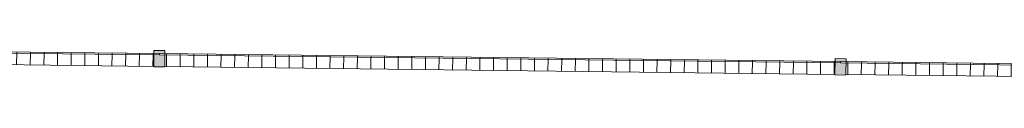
# Model space of a CAD drawing. Header units: millimetres. Extents: x 992 to 119315, y -26483 to 33271.
# Tile 55 of 110: x 65002 to 68615, y 32667 to 32803. Entities that reach past the tile are written whole.
import ezdxf

# ---------------------------------------------------------------- set-up
doc = ezdxf.new("R2010")
doc.units = ezdxf.units.MM
for name, color, linetype, lineweight in [('A-DETL-MBND', 5, 'Continuous', 9), ('A-GLAZ-CURT', 52, 'Continuous', 9), ('A-GLAZ-CWMG', 51, 'Continuous', 9)]:
    doc.layers.add(name, color=color, linetype=linetype, lineweight=lineweight)

# ---------------------------------------------------------------- blocks, each defined once
blk = doc.blocks.new('Painel de gradil - Painel de gradil-V21-PLANTA DE CAIMENTO DE PISOS - COBERTURA')
at = {"layer": 'A-DETL-MBND', "lineweight": 5}
h = blk.add_hatch(dxfattribs=at)
h.set_pattern_fill('FP_20', color=71, style=0, pattern_type=2)
h.set_pattern_definition([(180, (0, 609.6), (2e-14, -200), []), (270, (0, 609.6), (50, 3e-15), [])])
h.paths.add_polyline_path([(1250, -5), (1249.4, 0), (-1250, 0), (-1249.9, -5), (1249.5, -5)])
h = blk.add_hatch(dxfattribs=at)
h.set_pattern_fill('FP_25', color=71, style=0, pattern_type=2)
h.set_pattern_definition([(0, (0, -513.74), (0, 141.421), []), (90, (0, -513.736), (-50, 3e-15), [])])
h.paths.add_polyline_path([(1230, -47.1), (1229.5, -5), (-1230, -5), (-1229.3, -47.1), (1230, -47.1)])
at = {"layer": 'A-DETL-MBND', "color": 250, "lineweight": 5}
for p, q in [((1250, 0), (-1250, 0)), ((-1250, 0), (-1250, -5)), ((1250, -5), (1250, 0)), ((-1250, -5), (1250, -5)), ((-1230, -47.1), (1230, -47.1))]:
    blk.add_line(p, q, dxfattribs=at)
blk = doc.blocks.new('Montante retangular - montante retangular 60x40mm metal-5668038-PLANTA DE CAIMENTO DE PISOS - COBERTURA')
at = {"layer": 'A-DETL-MBND', "lineweight": 5}
h = blk.add_hatch(color=107, dxfattribs=at)
h.paths.add_polyline_path([(20, 49), (20, 5), (-20, 5.2), (-20, 49), (0.5, 49)])
h.paths.add_polyline_path([(20, 0), (20, -11), (-20, -11), (-20, 0), (0, 0)])
at = {"layer": 'A-DETL-MBND', "color": 250, "lineweight": 5}
for p, q in [((-20, -11), (-20, 49)), ((-20, 49), (20, 49)), ((20, 49), (20, -11)), ((20, -11), (-20, -11))]:
    blk.add_line(p, q, dxfattribs=at)
blk = doc.blocks.new('BE-PMSa-MOD-ARQ-ESCOLA-EX-000-R_0056_rvt-1-PLANTA DE CAIMENTO DE PISOS - COBERTURA')
at = {"layer": 'A-GLAZ-CURT', "color": 250, "lineweight": 5, "rotation": 359.3246763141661}
for p in [(-26340.7, 32787.8), (-23840.9, 32758.4), (-21341.1, 32728.9)]:
    blk.add_blockref('Painel de gradil - Painel de gradil-V21-PLANTA DE CAIMENTO DE PISOS - COBERTURA', p, dxfattribs=at)
at = {"layer": 'A-GLAZ-CWMG', "color": 250, "lineweight": 5, "extrusion": (0, 0, -1), "rotation": 180.6753236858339}
for p in [(25090.8, 32773.1), (22591, 32743.6)]:
    blk.add_blockref('Montante retangular - montante retangular 60x40mm metal-5668038-PLANTA DE CAIMENTO DE PISOS - COBERTURA', p, dxfattribs=at)

msp = doc.modelspace()

# ---------------------------------------------------------------- block references
at = {"lineweight": 5}
msp.add_blockref('BE-PMSa-MOD-ARQ-ESCOLA-EX-000-R_0056_rvt-1-PLANTA DE CAIMENTO DE PISOS - COBERTURA', (90605, 0), dxfattribs=at)

doc.saveas('drawing.dxf')
